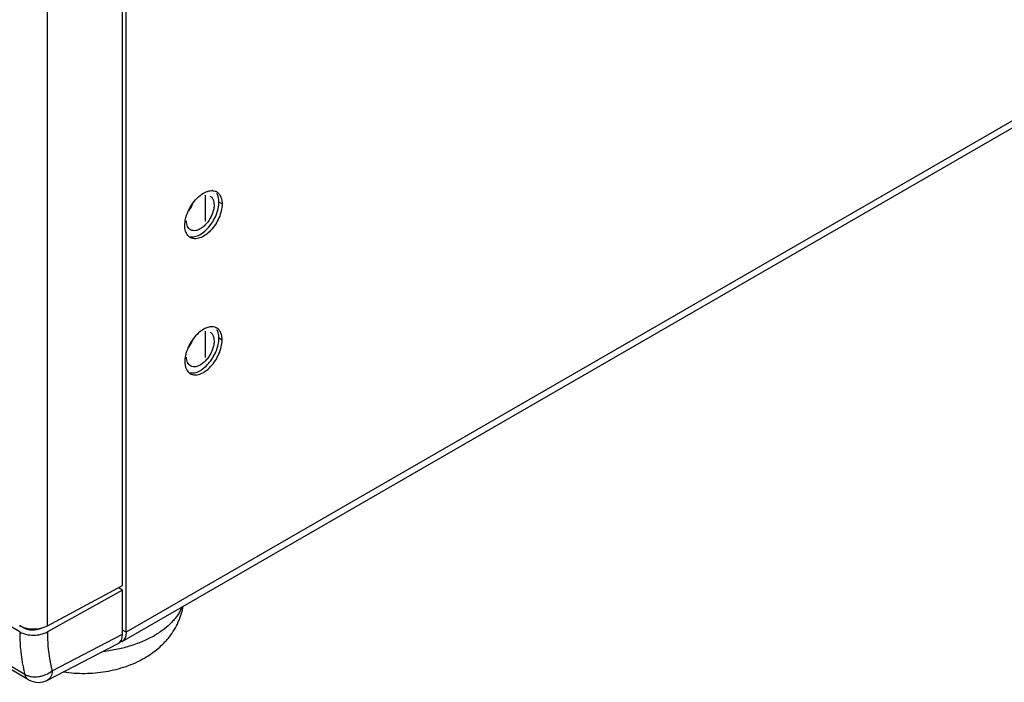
# Model space of a CAD drawing. Header units: inches. Extents: x 0 to 34, y 0 to 22.
# Tile 22 of 155: x 17.087 to 18.409, y 16.461 to 17.351. Entities that reach past the tile are written whole.
import ezdxf

# ---------------------------------------------------------------- set-up
doc = ezdxf.new("R2010")
doc.units = ezdxf.units.IN
doc.header["$LTSCALE"] = 1.87
doc.header["$MEASUREMENT"] = 0
doc.layers.get('0').update_dxf_attribs({"linetype": 'CONTINUOUS'})
for name, color, linetype in [('02___PRT_ALL_AXES', 7, 'CONTINUOUS'), ('3_ALL_AXES', 7, 'CONTINUOUS'), ('COSMETIC', 7, 'CONTINUOUS')]:
    doc.layers.add(name, color=color, linetype=linetype)

msp = doc.modelspace()

# ---------------------------------------------------------------- linework, layer by layer
at = {"color": 7, "linetype": 'CONTINUOUS'}
for p, q in [((17.2248, 16.5912), (17.2248, 18.3133)), ((17.1239, 16.5369), (17.1239, 18.2571)), ((17.0867, 16.5289), (14.7442, 17.8815)), ((17.0936, 16.4718), (14.7508, 17.8245)), ((17.0985, 16.4647), (14.7558, 17.8174)), ((17.347, 17.1084), (17.3476, 17.1058)), ((17.353, 17.1144), (17.3515, 17.1178)), ((17.3476, 17.1058), (17.3478, 17.1025)), ((17.347, 16.9255), (17.3476, 16.9229)), ((17.353, 16.9315), (17.3515, 16.9349)), ((17.3476, 16.9229), (17.3478, 16.9197)), ((17.1239, 16.5369), (17.2248, 16.5912)), ((17.2248, 16.5851), (17.1239, 16.5289)), ((17.2248, 16.5851), (17.2193, 16.5883)), ((17.2248, 16.5257), (17.2248, 16.5851)), ((17.0913, 16.5346), (17.0866, 16.5372)), ((17.0913, 16.5346), (17.0913, 16.5355)), ((17.2298, 16.5284), (17.2248, 16.5313)), ((17.1241, 16.4642), (17.2189, 16.5133)), ((17.1302, 16.4767), (17.2248, 16.5257))]:
    msp.add_line(p, q, dxfattribs=at)
at = {"color": 3, "linetype": 'CONTINUOUS'}
for p, q in [((19.0617, 17.5861), (17.2298, 16.5284)), ((17.2243, 16.5162), (19.0561, 17.5739)), ((17.2298, 16.5284), (17.2298, 17.4446)), ((17.2298, 16.5284), (17.2294, 16.5246)), ((17.2243, 16.5162), (17.2219, 16.5153))]:
    msp.add_line(p, q, dxfattribs=at)
at = {"color": 7, "linetype": 'CONTINUOUS'}
for centre, radius, start, end in [((17.2777, 17.1216), 0.0451, 323.0966, 336.9001), ((17.2777, 16.9387), 0.0451, 323.0966, 336.9001), ((17.1119, 16.4878), 0.0267, 240.0108, 297.4014)]:
    msp.add_arc(centre, radius, start, end, dxfattribs=at)
for centre, major_axis, ratio, start_param, end_param in [((17.1056, 16.5481), (0.0267, -0.0002), 0.572328, -2.351906, -0.80729), ((17.1042, 16.5422), (0.0183, 0.0001), 0.582403, -2.360635, -0.876261), ((17.2059, 16.5366), (-0.0133, 0.0231), 0.576936, -3.167964, -2.356585)]:
    msp.add_ellipse(centre, major_axis=major_axis, ratio=ratio, start_param=start_param, end_param=end_param, dxfattribs=at)
for points, knots in [([(17.3423, 17.1146), (17.3434, 17.1139), (17.3454, 17.1121), (17.3466, 17.1097), (17.347, 17.1084)], [0, 0, 0, 0, 0.475245, 1, 1, 1, 1]), ([(17.3542, 17.1062), (17.3542, 17.107), (17.3541, 17.1097), (17.3536, 17.1125), (17.353, 17.1144)], [0, 0, 0, 0, 0.266817, 1, 1, 1, 1]), ([(17.3138, 17.0603), (17.3147, 17.0599), (17.3168, 17.0595), (17.3199, 17.0596), (17.3233, 17.0603), (17.328, 17.0621), (17.334, 17.0659), (17.3405, 17.0722), (17.3461, 17.0799), (17.3506, 17.0885), (17.3534, 17.0974), (17.3542, 17.1034), (17.3542, 17.1062)], [0, 0, 0, 0, 0.043377, 0.08947, 0.139222, 0.193134, 0.313346, 0.447811, 0.590862, 0.735338, 0.873848, 1, 1, 1, 1]), ([(17.3478, 17.1025), (17.3478, 17.1008), (17.3474, 17.097), (17.3459, 17.0915), (17.3434, 17.0859), (17.3402, 17.0807), (17.3365, 17.0761), (17.3323, 17.0723), (17.328, 17.0695), (17.3249, 17.0684), (17.3234, 17.0681)], [0, 0, 0, 0, 0.119122, 0.248873, 0.385175, 0.523141, 0.657693, 0.784153, 0.898869, 1, 1, 1, 1]), ([(17.3161, 17.0691), (17.3152, 17.0696), (17.3136, 17.071), (17.3119, 17.0738), (17.3109, 17.0772), (17.3107, 17.0798), (17.3107, 17.0811)], [0, 0, 0, 0, 0.217773, 0.450955, 0.710191, 1, 1, 1, 1]), ([(17.3234, 17.0681), (17.3221, 17.0679), (17.3196, 17.0677), (17.3171, 17.0685), (17.3161, 17.0691)], [0, 0, 0, 0, 0.523079, 1, 1, 1, 1]), ([(17.3138, 16.8774), (17.3147, 16.8771), (17.3168, 16.8767), (17.3199, 16.8767), (17.3233, 16.8774), (17.328, 16.8792), (17.334, 16.883), (17.3405, 16.8893), (17.3461, 16.897), (17.3506, 16.9056), (17.3534, 16.9145), (17.3542, 16.9205), (17.3542, 16.9233)], [0, 0, 0, 0, 0.043377, 0.08947, 0.139222, 0.193134, 0.313346, 0.447811, 0.590862, 0.735338, 0.873848, 1, 1, 1, 1]), ([(17.3423, 16.9317), (17.3434, 16.931), (17.3454, 16.9292), (17.3466, 16.9268), (17.347, 16.9255)], [0, 0, 0, 0, 0.475245, 1, 1, 1, 1]), ([(17.3542, 16.9233), (17.3542, 16.9241), (17.3541, 16.9269), (17.3536, 16.9296), (17.353, 16.9315)], [0, 0, 0, 0, 0.266817, 1, 1, 1, 1]), ([(17.3478, 16.9197), (17.3478, 16.9179), (17.3474, 16.9142), (17.3459, 16.9086), (17.3434, 16.903), (17.3402, 16.8978), (17.3365, 16.8932), (17.3323, 16.8894), (17.328, 16.8866), (17.3249, 16.8855), (17.3234, 16.8852)], [0, 0, 0, 0, 0.119122, 0.248873, 0.385175, 0.523141, 0.657693, 0.784153, 0.898869, 1, 1, 1, 1]), ([(17.3161, 16.8862), (17.3152, 16.8867), (17.3136, 16.8881), (17.3119, 16.8909), (17.3109, 16.8944), (17.3107, 16.8969), (17.3107, 16.8982)], [0, 0, 0, 0, 0.217773, 0.450955, 0.710191, 1, 1, 1, 1]), ([(17.3234, 16.8852), (17.3221, 16.885), (17.3196, 16.8848), (17.3171, 16.8856), (17.3161, 16.8862)], [0, 0, 0, 0, 0.523079, 1, 1, 1, 1]), ([(17.0867, 16.5289), (17.0893, 16.5274), (17.0954, 16.5252), (17.1052, 16.5241), (17.115, 16.5252), (17.1212, 16.5274), (17.1239, 16.5289)], [0, 0, 0, 0, 0.236224, 0.49785, 0.760641, 1, 1, 1, 1]), ([(17.0867, 16.5289), (17.0867, 16.5239), (17.0873, 16.5047), (17.09, 16.4855), (17.0936, 16.4718)], [0, 0, 0, 0, 0.262832, 1, 1, 1, 1]), ([(17.1239, 16.5289), (17.1239, 16.5242), (17.1244, 16.5067), (17.1269, 16.4892), (17.1302, 16.4767)], [0, 0, 0, 0, 0.262829, 1, 1, 1, 1]), ([(17.0936, 16.4718), (17.0949, 16.4711), (17.0976, 16.47), (17.1037, 16.4684), (17.1104, 16.4684), (17.117, 16.4698), (17.1233, 16.472), (17.1278, 16.4745), (17.1302, 16.4767)], [0, 0, 0, 0, 0.110236, 0.229695, 0.483702, 0.615526, 0.747325, 1, 1, 1, 1]), ([(17.1302, 16.4767), (17.1302, 16.4752), (17.1299, 16.4726), (17.1287, 16.4689), (17.1268, 16.466), (17.1251, 16.4646), (17.1241, 16.4642)], [0, 0, 0, 0, 0.291072, 0.551192, 0.783712, 1, 1, 1, 1]), ([(17.0985, 16.4647), (17.098, 16.4651), (17.0968, 16.4659), (17.0949, 16.4682), (17.094, 16.4703), (17.0936, 16.4718)], [0, 0, 0, 0, 0.232538, 0.473201, 1, 1, 1, 1])]:
    msp.add_open_spline(points, degree=3, knots=knots, dxfattribs=at)
at = {"color": 3, "linetype": 'CONTINUOUS'}
for points, knots in [([(17.2283, 16.5209), (17.2279, 16.5199), (17.2268, 16.5181), (17.2251, 16.5167), (17.2243, 16.5162)], [0, 0, 0, 0, 0.517272, 1, 1, 1, 1]), ([(17.2294, 16.5246), (17.2294, 16.5243), (17.2291, 16.523), (17.2287, 16.5218), (17.2283, 16.5209)], [0, 0, 0, 0, 0.261263, 1, 1, 1, 1])]:
    msp.add_open_spline(points, degree=3, knots=knots, dxfattribs=at)
at = {"layer": '02___PRT_ALL_AXES', "color": 3, "linetype": 'CONTINUOUS'}
for p, q in [((17.3466, 17.1216), (17.3492, 17.121)), ((17.3553, 17.1162), (17.3565, 17.114)), ((17.3492, 16.9381), (17.3466, 16.9387))]:
    msp.add_line(p, q, dxfattribs=at)
at = {"layer": '02___PRT_ALL_AXES', "color": 7, "linetype": 'CONTINUOUS'}
for p, q in [((17.3585, 17.1038), (17.3542, 17.1063)), ((17.3585, 16.9209), (17.3542, 16.9234))]:
    msp.add_line(p, q, dxfattribs=at)
at = {"layer": '02___PRT_ALL_AXES', "color": 3, "linetype": 'CONTINUOUS'}
for centre, radius, start, end in [((17.3447, 17.1074), 0.0144, 84.898, 86.9034), ((17.3448, 17.1078), 0.0139, 82.3197, 84.8987), ((17.3452, 17.1095), 0.0121, 64.4168, 70.6221), ((17.3453, 17.1097), 0.0119, 59.9784, 64.4021), ((17.3405, 17.1065), 0.0177, 21.0141, 25.0377), ((17.3224, 17.0697), 0.0129, 218.9288, 227.8659), ((17.3219, 17.0692), 0.0121, 227.9377, 231.4007), ((17.3217, 17.069), 0.0119, 231.4067, 239.9605), ((17.3447, 16.9245), 0.0144, 84.898, 86.9034), ((17.3448, 16.9249), 0.0139, 82.3197, 84.8987), ((17.3452, 16.9267), 0.0121, 64.4168, 70.6221), ((17.3453, 16.9269), 0.0119, 51.4067, 64.4021), ((17.3405, 16.9236), 0.0177, 21.0141, 25.0377), ((17.3219, 16.8863), 0.0121, 227.9377, 231.4007), ((17.3217, 16.8861), 0.0119, 231.4067, 239.9605)]:
    msp.add_arc(centre, radius, start, end, dxfattribs=at)
for points, knots in [([(17.3378, 17.1204), (17.3385, 17.1206), (17.341, 17.1214), (17.3436, 17.1218), (17.3455, 17.1217)], [0, 0, 0, 0, 0.268266, 1, 1, 1, 1]), ([(17.3099, 17.0857), (17.311, 17.0895), (17.314, 17.0971), (17.3205, 17.1072), (17.3284, 17.1154), (17.3347, 17.1192), (17.3378, 17.1204)], [0, 0, 0, 0, 0.262041, 0.529461, 0.781095, 1, 1, 1, 1]), ([(17.3512, 17.12), (17.3516, 17.1198), (17.3532, 17.1188), (17.3545, 17.1174), (17.3553, 17.1162)], [0, 0, 0, 0, 0.245391, 1, 1, 1, 1]), ([(17.357, 17.1129), (17.3573, 17.1122), (17.3582, 17.1093), (17.3585, 17.1062), (17.3585, 17.1038)], [0, 0, 0, 0, 0.232696, 1, 1, 1, 1]), ([(17.3585, 17.1038), (17.3585, 17.1008), (17.3577, 17.0944), (17.3545, 17.0851), (17.3497, 17.0761), (17.3435, 17.0681), (17.3365, 17.0619), (17.3301, 17.0585), (17.3251, 17.0572), (17.3217, 17.0569), (17.3186, 17.0574), (17.3166, 17.0582), (17.3158, 17.0587)], [0, 0, 0, 0, 0.12866, 0.270324, 0.417466, 0.561823, 0.695489, 0.812743, 0.86469, 0.91252, 0.957138, 1, 1, 1, 1]), ([(17.3084, 17.0749), (17.3084, 17.0758), (17.3086, 17.0794), (17.3092, 17.083), (17.3099, 17.0857)], [0, 0, 0, 0, 0.236056, 1, 1, 1, 1]), ([(17.3124, 17.0616), (17.311, 17.0633), (17.3089, 17.0677), (17.3084, 17.0724), (17.3084, 17.0749)], [0, 0, 0, 0, 0.460246, 1, 1, 1, 1]), ([(17.3378, 16.9375), (17.3347, 16.9363), (17.3284, 16.9325), (17.3205, 16.9244), (17.314, 16.9142), (17.311, 16.9066), (17.3099, 16.9028)], [0, 0, 0, 0, 0.218905, 0.470539, 0.737959, 1, 1, 1, 1]), ([(17.3455, 16.9388), (17.3449, 16.9388), (17.3423, 16.9388), (17.3397, 16.9382), (17.3378, 16.9375)], [0, 0, 0, 0, 0.234026, 1, 1, 1, 1]), ([(17.3565, 16.9311), (17.3563, 16.9316), (17.3553, 16.9335), (17.3539, 16.9352), (17.3527, 16.9362)], [0, 0, 0, 0, 0.263099, 1, 1, 1, 1]), ([(17.3585, 16.9209), (17.3585, 16.9218), (17.3584, 16.9248), (17.3578, 16.9279), (17.357, 16.93)], [0, 0, 0, 0, 0.268126, 1, 1, 1, 1]), ([(17.3158, 16.8758), (17.3166, 16.8753), (17.3186, 16.8745), (17.3217, 16.874), (17.3251, 16.8743), (17.3301, 16.8756), (17.3365, 16.8791), (17.3435, 16.8853), (17.3497, 16.8932), (17.3545, 16.9022), (17.3577, 16.9115), (17.3585, 16.9179), (17.3585, 16.9209)], [0, 0, 0, 0, 0.042862, 0.08748, 0.13531, 0.187257, 0.304511, 0.438177, 0.582534, 0.729676, 0.87134, 1, 1, 1, 1]), ([(17.3099, 16.9028), (17.3097, 16.9019), (17.3089, 16.8983), (17.3084, 16.8947), (17.3084, 16.892)], [0, 0, 0, 0, 0.263269, 1, 1, 1, 1]), ([(17.3084, 16.892), (17.3084, 16.8905), (17.3086, 16.8876), (17.3096, 16.8835), (17.3113, 16.88), (17.3129, 16.8781), (17.3137, 16.8773)], [0, 0, 0, 0, 0.284429, 0.544545, 0.781113, 1, 1, 1, 1])]:
    msp.add_open_spline(points, degree=3, knots=knots, dxfattribs=at)
at = {"layer": '3_ALL_AXES', "color": 7, "linetype": 'CONTINUOUS'}
for points, knots in [([(17.2543, 16.4938), (17.2575, 16.4957), (17.2639, 16.4997), (17.2728, 16.5066), (17.2796, 16.513), (17.2846, 16.5185), (17.2893, 16.5243), (17.2946, 16.532), (17.2989, 16.5403), (17.3018, 16.5472), (17.3043, 16.5543), (17.3056, 16.5598), (17.3063, 16.5635)], [0, 0, 0, 0, 0.125703, 0.250673, 0.375296, 0.437584, 0.499876, 0.624527, 0.749408, 0.811978, 0.874615, 1, 1, 1, 1]), ([(17.3045, 16.5625), (17.3038, 16.5607), (17.3021, 16.5571), (17.2991, 16.5518), (17.2953, 16.5467), (17.2894, 16.54), (17.2824, 16.5338), (17.2746, 16.5282), (17.2703, 16.5256), (17.2681, 16.5243)], [0, 0, 0, 0, 0.109128, 0.221945, 0.339052, 0.460907, 0.719784, 0.857276, 1, 1, 1, 1]), ([(17.1992, 16.5029), (17.2056, 16.5037), (17.2181, 16.5057), (17.2362, 16.5103), (17.2529, 16.5164), (17.2632, 16.5215), (17.2681, 16.5243)], [0, 0, 0, 0, 0.266269, 0.523707, 0.769131, 1, 1, 1, 1]), ([(17.1456, 16.4752), (17.1503, 16.4745), (17.1597, 16.4735), (17.174, 16.473), (17.1882, 16.4737), (17.2023, 16.4755), (17.2161, 16.4784), (17.2338, 16.4836), (17.2464, 16.4892), (17.2543, 16.4938)], [0, 0, 0, 0, 0.126761, 0.254049, 0.381263, 0.50781, 0.633198, 0.757086, 1, 1, 1, 1])]:
    msp.add_open_spline(points, degree=3, knots=knots, dxfattribs=at)
at = {"layer": 'COSMETIC', "color": 7, "linetype": 'CONTINUOUS'}
for p, q in [((17.3363, 17.0806), (17.3363, 17.1157)), ((17.3363, 16.8977), (17.3363, 16.9328))]:
    msp.add_line(p, q, dxfattribs=at)

doc.saveas('drawing.dxf')
